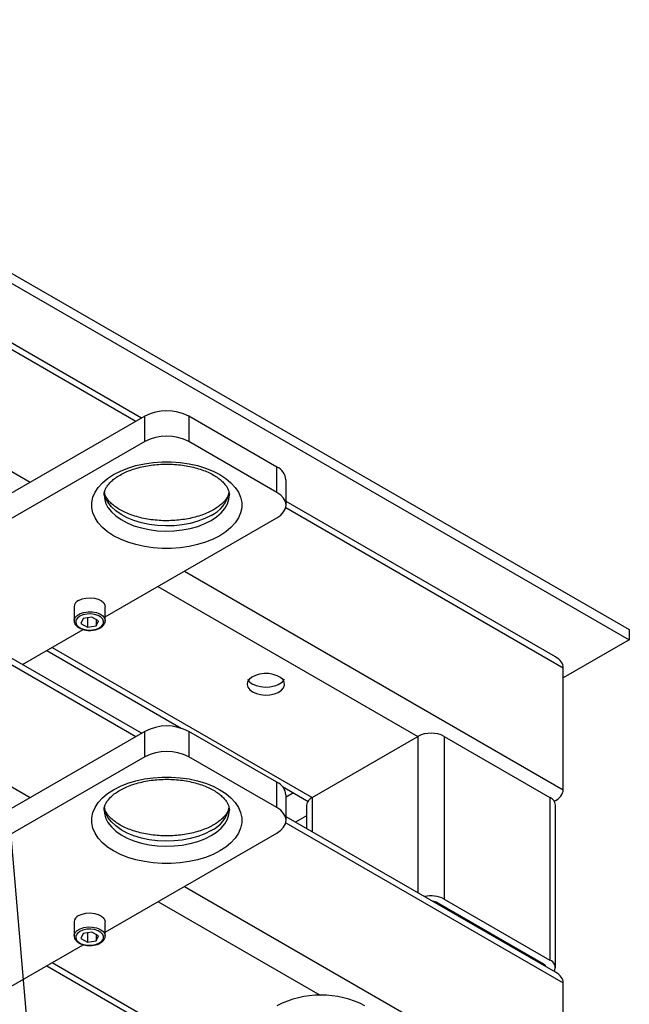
# Model space of a CAD drawing. Header units: millimetres. Extents: x 5 to 415, y 5 to 292.
# Tile 19 of 25: x 250 to 269, y 74 to 105. Entities that reach past the tile are written whole.
import ezdxf

# ---------------------------------------------------------------- set-up
doc = ezdxf.new("R2010")
doc.units = ezdxf.units.MM
doc.layers.add('NOTES', color=6, linetype='Continuous')
doc.layers.add('TRAIT-FORT', color=4, linetype='Continuous', lineweight=25)
doc.dimstyles.new('SLDDIMSTYLE5', dxfattribs={"dimtxt": 0.18, "dimasz": 2, "dimexe": 0, "dimexo": 0.0625, "dimgap": 0, "dimtad": 0, "dimtih": 1, "dimtoh": 1, "dimdec": 0, "dimrnd": 1e-09, "dimzin": 0, "dimdsep": 46, "dimtxsty": 'Standard', "dimsah": 1, "dimcen": 0.09, "dimadec": 0, "dimazin": 0, "dimtfac": 2, "dimtdec": 0, "dimtofl": 0, "dimtmove": 0, "dimatfit": 3, "dimfxl": 1, "dimfrac": 2, "dimtolj": 1, "dimtzin": 0, "dimarcsym": 0})

msp = doc.modelspace()

# ---------------------------------------------------------------- linework, layer by layer
at = {"layer": 'TRAIT-FORT', "lineweight": 25}
for p, q in [((235.356, 105.328), (269.297, 85.734)), ((235.356, 105.002), (269.297, 85.408)), ((253.634, 92.53), (234.648, 103.49)), ((234.648, 103.287), (253.458, 92.428)), ((234.648, 99.368), (250.064, 90.469)), ((253.634, 82.405), (234.648, 93.365)), ((234.648, 93.162), (253.458, 82.303)), ((253.74, 92.591), (244.864, 87.467)), ((253.74, 91.775), (253.74, 92.591)), ((255.155, 92.591), (255.155, 91.775)), ((257.983, 90.958), (255.155, 92.591)), ((253.74, 91.775), (245.572, 87.059)), ((257.983, 90.142), (255.155, 91.775)), ((257.983, 90.142), (257.983, 90.958)), ((258.276, 89.734), (258.276, 90.55)), ((258.276, 89.734), (258.276, 90.55)), ((266.927, 84.856), (258.276, 89.85)), ((258.266, 89.653), (267.175, 84.51)), ((234.648, 89.242), (250.064, 80.344)), ((252.473, 86.144), (257.983, 89.325)), ((255.013, 87.611), (267.175, 80.59)), ((254.165, 87.121), (262.508, 82.305)), ((251.473, 86.468), (251.473, 86.019)), ((252.473, 86.019), (252.473, 86.468)), ((251.768, 86.096), (251.694, 85.935)), ((252.047, 86.139), (251.768, 86.096)), ((251.898, 86.116), (251.898, 85.817)), ((252.251, 86.021), (252.047, 86.139)), ((252.177, 86.064), (252.177, 85.86)), ((249.814, 84.61), (251.768, 85.738)), ((251.694, 85.935), (251.898, 85.817)), ((251.898, 85.817), (252.177, 85.86)), ((252.177, 85.86), (252.251, 86.021)), ((252.473, 86.019), (252.472, 86.01)), ((269.297, 85.734), (269.297, 85.408)), ((269.297, 85.408), (267.175, 84.183)), ((250.771, 85.162), (259.114, 80.345)), ((250.595, 85.06), (254.909, 82.57)), ((267.175, 80.59), (267.175, 84.51)), ((253.74, 82.466), (244.548, 77.159)), ((253.74, 81.65), (253.74, 82.466)), ((255.155, 82.466), (255.155, 81.65)), ((257.983, 80.833), (255.155, 82.466)), ((259.114, 80.345), (262.508, 82.305)), ((262.508, 82.305), (262.508, 77.282)), ((263.357, 82.305), (263.357, 77.079)), ((263.357, 82.305), (266.751, 80.345)), ((253.74, 81.65), (244.548, 76.343)), ((257.983, 80.017), (255.155, 81.65)), ((257.983, 80.017), (257.983, 80.833)), ((258.163, 80.692), (258.939, 80.244)), ((258.514, 80.489), (258.276, 80.351)), ((258.276, 79.609), (258.276, 80.425)), ((258.276, 79.609), (258.276, 80.425)), ((259.114, 80.345), (259.114, 79.241)), ((266.751, 80.345), (266.751, 75.119)), ((258.939, 80.1), (258.939, 79.342)), ((266.889, 80.222), (266.927, 80.244)), ((266.927, 74.874), (266.927, 80.1)), ((266.927, 74.731), (258.276, 79.725)), ((258.939, 79.754), (258.582, 79.548)), ((258.266, 79.528), (267.175, 74.385)), ((252.473, 76.019), (257.983, 79.2)), ((255.013, 77.486), (267.175, 70.465)), ((254.165, 76.996), (259.377, 73.987)), ((263.145, 76.956), (266.539, 74.997)), ((263.145, 76.956), (263.145, 76.914)), ((263.357, 77.079), (266.751, 75.119)), ((251.473, 76.343), (251.473, 75.894)), ((252.473, 75.894), (252.473, 76.343)), ((251.768, 75.971), (251.694, 75.81)), ((252.047, 76.014), (251.768, 75.971)), ((251.898, 75.991), (251.898, 75.692)), ((252.251, 75.896), (252.047, 76.014)), ((252.177, 75.939), (252.177, 75.735)), ((249.291, 74.182), (251.768, 75.612)), ((251.694, 75.81), (251.898, 75.692)), ((251.898, 75.692), (252.177, 75.735)), ((252.177, 75.735), (252.251, 75.896)), ((252.473, 75.894), (252.472, 75.885)), ((250.771, 75.037), (255.579, 72.261)), ((266.539, 74.997), (266.539, 74.955)), ((250.595, 74.935), (255.403, 72.16)), ((267.175, 70.465), (267.175, 74.385))]:
    msp.add_line(p, q, dxfattribs=at)
at = {"layer": 'TRAIT-FORT', "lineweight": 25, "flags": 128}
for points in [[(256.152, 88.75), (255.934, 88.638), (255.694, 88.543), (255.437, 88.465), (255.164, 88.405), (254.882, 88.365), (254.593, 88.345), (254.302, 88.345), (254.013, 88.365), (253.73, 88.405), (253.458, 88.465), (253.201, 88.543), (252.961, 88.638), (252.743, 88.75), (252.55, 88.876), (252.385, 89.014), (252.25, 89.163), (252.147, 89.32), (252.077, 89.483), (252.042, 89.65), (252.042, 89.818), (252.077, 89.984), (252.147, 90.148), (252.25, 90.305), (252.385, 90.453), (252.55, 90.592), (252.743, 90.717), (252.961, 90.829), (253.201, 90.924), (253.458, 91.002), (253.73, 91.062), (254.013, 91.102), (254.302, 91.122), (254.593, 91.122), (254.882, 91.102), (255.164, 91.062), (255.437, 91.002), (255.694, 90.924), (255.934, 90.829), (256.152, 90.717), (256.345, 90.592), (256.51, 90.453), (256.645, 90.305), (256.748, 90.148), (256.818, 89.984), (256.853, 89.818), (256.853, 89.65), (256.818, 89.483), (256.748, 89.32), (256.645, 89.163), (256.51, 89.014), (256.345, 88.876), (256.152, 88.75)], [(256.152, 88.75), (255.934, 88.638), (255.694, 88.543), (255.437, 88.465), (255.164, 88.405), (254.882, 88.365), (254.593, 88.345), (254.302, 88.345), (254.013, 88.365), (253.73, 88.405), (253.458, 88.465), (253.201, 88.543), (252.961, 88.638), (252.743, 88.75), (252.55, 88.876), (252.385, 89.014), (252.25, 89.163), (252.147, 89.32), (252.077, 89.483), (252.042, 89.65), (252.042, 89.818), (252.077, 89.984), (252.147, 90.148), (252.25, 90.305), (252.385, 90.453), (252.55, 90.592), (252.743, 90.717), (252.961, 90.829), (253.201, 90.924), (253.458, 91.002), (253.73, 91.062), (254.013, 91.102), (254.302, 91.122), (254.593, 91.122), (254.882, 91.102), (255.164, 91.062), (255.437, 91.002), (255.694, 90.924), (255.934, 90.829), (256.152, 90.717), (256.345, 90.592), (256.51, 90.453), (256.645, 90.305), (256.748, 90.148), (256.818, 89.984), (256.853, 89.818), (256.853, 89.65), (256.818, 89.483), (256.748, 89.32), (256.645, 89.163), (256.51, 89.014), (256.345, 88.876), (256.152, 88.75)], [(255.869, 89.403), (255.667, 89.301), (255.443, 89.215), (255.201, 89.148), (254.946, 89.099), (254.682, 89.071), (254.414, 89.063), (254.146, 89.076), (253.884, 89.11), (253.632, 89.163), (253.394, 89.235), (253.176, 89.325), (252.979, 89.431), (252.81, 89.551), (252.669, 89.683), (252.56, 89.825), (252.485, 89.973), (252.444, 90.127), (252.44, 90.164)], [(255.869, 89.403), (255.667, 89.301), (255.443, 89.215), (255.201, 89.148), (254.946, 89.099), (254.682, 89.071), (254.414, 89.063), (254.146, 89.076), (253.884, 89.11), (253.632, 89.163), (253.394, 89.235), (253.176, 89.325), (252.979, 89.431), (252.81, 89.551), (252.669, 89.683), (252.56, 89.825), (252.485, 89.973), (252.444, 90.127), (252.44, 90.164)], [(252.437, 90.057), (252.444, 89.963), (252.485, 89.81), (252.56, 89.661), (252.669, 89.52), (252.81, 89.388), (252.979, 89.268), (253.176, 89.162), (253.394, 89.072), (253.632, 89), (253.884, 88.946), (254.146, 88.913), (254.414, 88.9), (254.682, 88.908), (254.946, 88.936), (255.201, 88.985), (255.443, 89.052), (255.667, 89.138), (255.869, 89.24)], [(252.437, 90.057), (252.444, 89.963), (252.485, 89.81), (252.56, 89.661), (252.669, 89.52), (252.81, 89.388), (252.979, 89.268), (253.176, 89.162), (253.394, 89.072), (253.632, 89), (253.884, 88.946), (254.146, 88.913), (254.414, 88.9), (254.682, 88.908), (254.946, 88.936), (255.201, 88.985), (255.443, 89.052), (255.667, 89.138), (255.869, 89.24)], [(255.869, 89.24), (256.045, 89.356), (256.194, 89.486), (256.311, 89.625), (256.395, 89.772), (256.444, 89.925), (256.457, 90.061)], [(255.869, 89.24), (256.045, 89.356), (256.194, 89.486), (256.311, 89.625), (256.395, 89.772), (256.444, 89.925), (256.457, 90.061)], [(257.983, 89.325), (258.107, 89.413), (258.2, 89.513), (258.257, 89.621), (258.276, 89.734), (258.257, 89.846), (258.2, 89.955), (258.107, 90.054), (257.983, 90.142)], [(257.983, 89.325), (258.107, 89.413), (258.2, 89.513), (258.257, 89.621), (258.276, 89.734), (258.257, 89.846), (258.2, 89.955), (258.107, 90.054), (257.983, 90.142)], [(251.619, 86.672), (251.727, 86.72), (251.854, 86.748), (251.99, 86.756), (252.124, 86.743), (252.247, 86.709), (252.349, 86.658), (252.424, 86.592), (252.465, 86.517), (252.473, 86.468)], [(251.473, 86.022), (251.475, 86.048), (251.507, 86.125), (251.574, 86.193), (251.67, 86.249), (251.789, 86.287), (251.921, 86.306), (252.057, 86.303), (252.187, 86.28), (252.301, 86.236), (252.391, 86.177), (252.449, 86.106), (252.472, 86.029), (252.473, 86.019)], [(252.291, 85.794), (252.367, 85.854), (252.412, 85.923), (252.421, 85.997), (252.394, 86.069), (252.333, 86.134), (252.242, 86.186), (252.13, 86.221), (252.005, 86.237), (251.877, 86.232), (251.757, 86.206), (251.654, 86.162), (251.578, 86.103), (251.533, 86.033), (251.524, 85.96), (251.551, 85.887), (251.612, 85.822), (251.703, 85.77), (251.815, 85.735), (251.94, 85.719), (252.068, 85.724), (252.188, 85.75), (252.291, 85.794)], [(257.205, 83.733), (257.324, 83.68), (257.462, 83.646), (257.611, 83.632), (257.76, 83.64), (257.902, 83.67), (258.026, 83.718), (258.126, 83.784), (258.194, 83.861), (258.227, 83.946), (258.222, 84.032), (258.18, 84.116), (258.103, 84.191), (257.997, 84.252), (257.868, 84.296), (257.723, 84.32), (257.573, 84.323), (257.426, 84.304), (257.292, 84.265), (257.179, 84.207), (257.095, 84.135), (257.044, 84.054), (257.03, 83.967), (257.053, 83.882), (257.113, 83.802), (257.205, 83.733)], [(258.213, 84.143), (258.194, 84.106), (258.126, 84.028), (258.026, 83.963), (257.902, 83.915), (257.76, 83.885), (257.611, 83.877), (257.462, 83.891), (257.324, 83.925), (257.205, 83.978)], [(256.152, 78.625), (255.934, 78.513), (255.694, 78.418), (255.437, 78.34), (255.164, 78.28), (254.882, 78.24), (254.593, 78.22), (254.302, 78.22), (254.013, 78.24), (253.73, 78.28), (253.458, 78.34), (253.201, 78.418), (252.961, 78.513), (252.743, 78.625), (252.55, 78.75), (252.385, 78.889), (252.25, 79.038), (252.147, 79.195), (252.077, 79.358), (252.042, 79.525), (252.042, 79.693), (252.077, 79.859), (252.147, 80.022), (252.25, 80.179), (252.385, 80.328), (252.55, 80.467), (252.743, 80.592), (252.961, 80.704), (253.201, 80.799), (253.458, 80.877), (253.73, 80.937), (254.013, 80.977), (254.302, 80.997), (254.593, 80.997), (254.882, 80.977), (255.164, 80.937), (255.437, 80.877), (255.694, 80.799), (255.934, 80.704), (256.152, 80.592), (256.345, 80.467), (256.51, 80.328), (256.645, 80.179), (256.748, 80.022), (256.818, 79.859), (256.853, 79.693), (256.853, 79.525), (256.818, 79.358), (256.748, 79.195), (256.645, 79.038), (256.51, 78.889), (256.345, 78.75), (256.152, 78.625)], [(256.152, 78.625), (255.934, 78.513), (255.694, 78.418), (255.437, 78.34), (255.164, 78.28), (254.882, 78.24), (254.593, 78.22), (254.302, 78.22), (254.013, 78.24), (253.73, 78.28), (253.458, 78.34), (253.201, 78.418), (252.961, 78.513), (252.743, 78.625), (252.55, 78.75), (252.385, 78.889), (252.25, 79.038), (252.147, 79.195), (252.077, 79.358), (252.042, 79.525), (252.042, 79.693), (252.077, 79.859), (252.147, 80.022), (252.25, 80.179), (252.385, 80.328), (252.55, 80.467), (252.743, 80.592), (252.961, 80.704), (253.201, 80.799), (253.458, 80.877), (253.73, 80.937), (254.013, 80.977), (254.302, 80.997), (254.593, 80.997), (254.882, 80.977), (255.164, 80.937), (255.437, 80.877), (255.694, 80.799), (255.934, 80.704), (256.152, 80.592), (256.345, 80.467), (256.51, 80.328), (256.645, 80.179), (256.748, 80.022), (256.818, 79.859), (256.853, 79.693), (256.853, 79.525), (256.818, 79.358), (256.748, 79.195), (256.645, 79.038), (256.51, 78.889), (256.345, 78.75), (256.152, 78.625)], [(255.869, 79.278), (255.667, 79.176), (255.443, 79.09), (255.201, 79.023), (254.946, 78.974), (254.682, 78.946), (254.414, 78.938), (254.146, 78.951), (253.884, 78.985), (253.632, 79.038), (253.394, 79.11), (253.176, 79.2), (252.979, 79.306), (252.81, 79.426), (252.669, 79.558), (252.56, 79.7), (252.485, 79.848), (252.444, 80.002), (252.44, 80.039)], [(255.869, 79.278), (255.667, 79.176), (255.443, 79.09), (255.201, 79.023), (254.946, 78.974), (254.682, 78.946), (254.414, 78.938), (254.146, 78.951), (253.884, 78.985), (253.632, 79.038), (253.394, 79.11), (253.176, 79.2), (252.979, 79.306), (252.81, 79.426), (252.669, 79.558), (252.56, 79.7), (252.485, 79.848), (252.444, 80.002), (252.44, 80.039)], [(252.437, 79.932), (252.444, 79.838), (252.485, 79.685), (252.56, 79.536), (252.669, 79.395), (252.81, 79.263), (252.979, 79.143), (253.176, 79.037), (253.394, 78.947), (253.632, 78.875), (253.884, 78.821), (254.146, 78.788), (254.414, 78.775), (254.682, 78.783), (254.946, 78.811), (255.201, 78.859), (255.443, 78.927), (255.667, 79.013), (255.869, 79.115)], [(252.437, 79.932), (252.444, 79.838), (252.485, 79.685), (252.56, 79.536), (252.669, 79.395), (252.81, 79.263), (252.979, 79.143), (253.176, 79.037), (253.394, 78.947), (253.632, 78.875), (253.884, 78.821), (254.146, 78.788), (254.414, 78.775), (254.682, 78.783), (254.946, 78.811), (255.201, 78.859), (255.443, 78.927), (255.667, 79.013), (255.869, 79.115)], [(255.869, 79.115), (256.045, 79.231), (256.194, 79.361), (256.311, 79.5), (256.395, 79.647), (256.444, 79.8), (256.457, 79.936)], [(255.869, 79.115), (256.045, 79.231), (256.194, 79.361), (256.311, 79.5), (256.395, 79.647), (256.444, 79.8), (256.457, 79.936)], [(257.983, 79.2), (258.107, 79.288), (258.2, 79.388), (258.257, 79.496), (258.276, 79.609), (258.257, 79.721), (258.2, 79.829), (258.107, 79.929), (257.983, 80.017)], [(257.983, 79.2), (258.107, 79.288), (258.2, 79.388), (258.257, 79.496), (258.276, 79.609), (258.257, 79.721), (258.2, 79.829), (258.107, 79.929), (257.983, 80.017)], [(251.619, 76.547), (251.727, 76.594), (251.854, 76.623), (251.99, 76.631), (252.124, 76.618), (252.247, 76.584), (252.349, 76.533), (252.424, 76.467), (252.465, 76.392), (252.473, 76.343)], [(251.473, 75.897), (251.475, 75.923), (251.507, 76), (251.574, 76.068), (251.67, 76.124), (251.789, 76.162), (251.921, 76.181), (252.057, 76.178), (252.187, 76.154), (252.301, 76.111), (252.391, 76.052), (252.449, 75.981), (252.472, 75.904), (252.473, 75.894)], [(252.291, 75.669), (252.367, 75.728), (252.412, 75.798), (252.421, 75.871), (252.394, 75.944), (252.333, 76.009), (252.242, 76.061), (252.13, 76.096), (252.005, 76.112), (251.877, 76.107), (251.757, 76.081), (251.654, 76.037), (251.578, 75.977), (251.533, 75.908), (251.524, 75.834), (251.551, 75.762), (251.612, 75.697), (251.703, 75.645), (251.815, 75.61), (251.94, 75.594), (252.068, 75.599), (252.188, 75.625), (252.291, 75.669)]]:
    msp.add_lwpolyline(points, dxfattribs=at)
at = {"layer": 'TRAIT-FORT', "lineweight": 25}
for centre, radius, start, end in [((254.447, 91.226), 1.537, 62.6097, 117.3903), ((254.447, 90.41), 1.537, 62.6097, 117.3903), ((257.775, 90.5), 0.503, 5.6948, 65.6253), ((255.428, 90.351), 1.045, 294.926, 348.4857), ((251.721, 86.445), 0.249, 114.0627, 174.6172), ((257.356, 84.284), 0.341, 204.4848, 243.7025), ((254.447, 81.101), 1.537, 62.6097, 117.3903), ((262.933, 81.486), 0.922, 62.6097, 117.3903), ((254.447, 80.285), 1.537, 62.6097, 117.3903), ((257.775, 80.375), 0.503, 5.6948, 65.6253), ((259.239, 80.07), 0.302, 114.3747, 174.3052), ((266.627, 80.07), 0.302, 5.6948, 65.6253), ((255.428, 80.226), 1.045, 294.926, 348.4857), ((262.931, 76.254), 0.928, 62.7009, 103.0303), ((262.948, 76.591), 0.415, 61.6665, 84.2547), ((251.721, 76.32), 0.249, 114.0627, 174.6172), ((266.467, 74.848), 0.166, 21.0357, 64.1705), ((266.661, 74.877), 0.259, 331.4509, 69.7195), ((259.397, 70.933), 3.062, 62.4914, 117.5086)]:
    msp.add_arc(centre, radius, start, end, dxfattribs=at)
for centre, start_param, end_param in [((266.327, 84.51), 0, 0.785479), ((266.327, 84.51), 0, 0.785479), ((266.327, 80.59), 5.437232, 6.283185), ((266.327, 80.59), 5.436098, 6.283185), ((259.539, 80.59), 3.927072, 3.992871), ((259.539, 80.59), 3.927072, 3.991967), ((266.327, 74.385), 0, 0.785479), ((266.327, 74.385), 0, 0.785479)]:
    msp.add_ellipse(centre, major_axis=(0.849, 0), ratio=0.577382, start_param=start_param, end_param=end_param, dxfattribs=at)
for points, knots in [([(252.441, 90.058), (252.44, 90.074), (252.438, 90.121), (252.458, 90.199), (252.502, 90.296), (252.571, 90.397), (252.667, 90.501), (252.794, 90.605), (252.945, 90.702), (253.121, 90.792), (253.317, 90.871), (253.533, 90.938), (253.764, 90.991), (254.006, 91.028), (254.256, 91.049), (254.51, 91.054), (254.763, 91.041), (255.01, 91.012), (255.248, 90.966), (255.473, 90.906), (255.68, 90.832), (255.866, 90.747), (256.029, 90.654), (256.166, 90.554), (256.277, 90.452), (256.359, 90.35), (256.417, 90.252), (256.448, 90.156), (256.461, 90.095), (256.457, 90.062), (256.457, 90.061)], [0, 0, 0, 0, 0.021319, 0.063049, 0.10074, 0.136509, 0.17455, 0.21163, 0.248434, 0.285247, 0.322216, 0.359397, 0.396785, 0.434348, 0.472036, 0.509798, 0.547578, 0.585308, 0.622927, 0.66038, 0.697617, 0.734598, 0.771307, 0.80778, 0.844151, 0.880623, 0.917692, 0.956331, 0.998296, 1, 1, 1, 1]), ([(252.441, 90.058), (252.44, 90.074), (252.438, 90.121), (252.458, 90.199), (252.502, 90.296), (252.571, 90.397), (252.667, 90.501), (252.794, 90.605), (252.945, 90.702), (253.121, 90.792), (253.317, 90.871), (253.533, 90.938), (253.764, 90.991), (254.006, 91.028), (254.256, 91.049), (254.51, 91.054), (254.763, 91.041), (255.01, 91.012), (255.248, 90.966), (255.473, 90.906), (255.68, 90.832), (255.866, 90.747), (256.029, 90.654), (256.166, 90.554), (256.277, 90.452), (256.359, 90.35), (256.417, 90.252), (256.448, 90.156), (256.461, 90.095), (256.457, 90.062), (256.457, 90.061)], [0, 0, 0, 0, 0.021319, 0.063049, 0.10074, 0.136509, 0.17455, 0.21163, 0.248434, 0.285247, 0.322216, 0.359397, 0.396785, 0.434348, 0.472036, 0.509798, 0.547578, 0.585308, 0.622927, 0.66038, 0.697617, 0.734598, 0.771307, 0.80778, 0.844151, 0.880623, 0.917692, 0.956331, 0.998296, 1, 1, 1, 1]), ([(256.447, 90.144), (256.446, 90.136), (256.443, 90.098), (256.413, 90.027), (256.355, 89.927), (256.268, 89.822), (256.151, 89.717), (256.04, 89.639), (255.942, 89.58), (255.838, 89.523), (255.681, 89.452), (255.475, 89.379), (255.252, 89.318), (255.015, 89.273), (254.768, 89.243), (254.516, 89.23), (254.262, 89.234), (254.011, 89.255), (253.768, 89.292), (253.536, 89.345), (253.319, 89.412), (253.122, 89.491), (252.946, 89.581), (252.796, 89.678), (252.672, 89.779), (252.575, 89.881), (252.505, 89.982), (252.463, 90.069), (252.453, 90.119), (252.448, 90.141)], [0, 0, 0, 0, 0.011901, 0.053876, 0.093071, 0.13481, 0.175027, 0.214716, 0.227869, 0.248537, 0.288245, 0.32817, 0.368326, 0.408691, 0.449219, 0.489856, 0.530544, 0.571218, 0.611803, 0.65224, 0.692471, 0.732447, 0.772133, 0.811537, 0.850738, 0.889924, 0.929425, 0.969995, 1, 1, 1, 1]), ([(256.447, 90.141), (256.446, 90.134), (256.442, 90.097), (256.413, 90.027), (256.355, 89.927), (256.268, 89.822), (256.151, 89.717), (256.04, 89.639), (255.942, 89.58), (255.838, 89.523), (255.681, 89.452), (255.475, 89.379), (255.252, 89.318), (255.015, 89.273), (254.768, 89.243), (254.516, 89.23), (254.262, 89.234), (254.011, 89.255), (253.768, 89.292), (253.536, 89.345), (253.319, 89.412), (253.122, 89.491), (252.946, 89.581), (252.796, 89.678), (252.672, 89.779), (252.575, 89.881), (252.505, 89.982), (252.463, 90.069), (252.453, 90.119), (252.448, 90.141)], [0, 0, 0, 0, 0.010151, 0.052201, 0.091465, 0.133277, 0.173566, 0.213325, 0.226502, 0.247206, 0.286985, 0.32698, 0.367207, 0.407644, 0.448244, 0.488953, 0.529712, 0.570458, 0.611116, 0.651624, 0.691927, 0.731973, 0.77173, 0.811203, 0.850474, 0.889729, 0.9293, 0.969942, 1, 1, 1, 1]), ([(251.474, 86.023), (251.476, 85.998), (251.479, 85.947), (251.522, 85.877), (251.589, 85.813), (251.681, 85.762), (251.793, 85.726), (251.916, 85.708), (252.028, 85.707), (252.093, 85.72), (252.118, 85.725)], [0, 0, 0, 0, 0.114849, 0.240022, 0.369108, 0.503851, 0.640805, 0.777518, 0.914018, 1, 1, 1, 1]), ([(252.118, 85.725), (252.133, 85.727), (252.19, 85.735), (252.256, 85.76), (252.302, 85.784), (252.316, 85.792)], [0, 0, 0, 0, 0.204394, 0.757638, 1, 1, 1, 1]), ([(252.316, 85.792), (252.332, 85.802), (252.378, 85.831), (252.431, 85.887), (252.468, 85.952), (252.468, 85.993), (252.468, 86.008)], [0, 0, 0, 0, 0.1803601, 0.5238444, 0.8259905, 1, 1, 1, 1]), ([(252.441, 79.933), (252.44, 79.949), (252.438, 79.996), (252.458, 80.074), (252.502, 80.171), (252.571, 80.272), (252.667, 80.376), (252.794, 80.48), (252.945, 80.577), (253.121, 80.667), (253.317, 80.746), (253.533, 80.813), (253.764, 80.866), (254.006, 80.903), (254.256, 80.924), (254.51, 80.929), (254.763, 80.916), (255.01, 80.887), (255.248, 80.841), (255.473, 80.781), (255.68, 80.707), (255.866, 80.622), (256.029, 80.529), (256.166, 80.429), (256.277, 80.327), (256.359, 80.225), (256.417, 80.127), (256.448, 80.031), (256.461, 79.97), (256.457, 79.937), (256.457, 79.935)], [0, 0, 0, 0, 0.021319, 0.063049, 0.10074, 0.136509, 0.17455, 0.21163, 0.248434, 0.285247, 0.322216, 0.359397, 0.396785, 0.434348, 0.472036, 0.509798, 0.547578, 0.585308, 0.622927, 0.66038, 0.697617, 0.734598, 0.771307, 0.80778, 0.844151, 0.880623, 0.917692, 0.956331, 0.998296, 1, 1, 1, 1]), ([(252.441, 79.933), (252.44, 79.949), (252.438, 79.996), (252.458, 80.074), (252.502, 80.171), (252.571, 80.272), (252.667, 80.376), (252.794, 80.48), (252.945, 80.577), (253.121, 80.667), (253.317, 80.746), (253.533, 80.813), (253.764, 80.866), (254.006, 80.903), (254.256, 80.924), (254.51, 80.929), (254.763, 80.916), (255.01, 80.887), (255.248, 80.841), (255.473, 80.781), (255.68, 80.707), (255.866, 80.622), (256.029, 80.529), (256.166, 80.429), (256.277, 80.327), (256.359, 80.225), (256.417, 80.127), (256.448, 80.031), (256.461, 79.97), (256.457, 79.937), (256.457, 79.935)], [0, 0, 0, 0, 0.021319, 0.063049, 0.10074, 0.136509, 0.17455, 0.21163, 0.248434, 0.285247, 0.322216, 0.359397, 0.396785, 0.434348, 0.472036, 0.509798, 0.547578, 0.585308, 0.622927, 0.66038, 0.697617, 0.734598, 0.771307, 0.80778, 0.844151, 0.880623, 0.917692, 0.956331, 0.998296, 1, 1, 1, 1]), ([(256.447, 80.019), (256.446, 80.011), (256.443, 79.973), (256.413, 79.902), (256.355, 79.802), (256.268, 79.697), (256.151, 79.592), (256.04, 79.514), (255.942, 79.455), (255.838, 79.398), (255.681, 79.327), (255.475, 79.254), (255.252, 79.193), (255.015, 79.148), (254.768, 79.118), (254.516, 79.105), (254.262, 79.109), (254.011, 79.13), (253.768, 79.167), (253.536, 79.22), (253.319, 79.287), (253.122, 79.366), (252.946, 79.456), (252.796, 79.553), (252.672, 79.654), (252.575, 79.756), (252.505, 79.857), (252.463, 79.944), (252.453, 79.994), (252.448, 80.016)], [0, 0, 0, 0, 0.0119014, 0.0538764, 0.093071, 0.1348096, 0.1750269, 0.2147159, 0.2278693, 0.2485366, 0.2882455, 0.3281699, 0.3683261, 0.4086909, 0.4492191, 0.4898561, 0.5305437, 0.5712177, 0.611803, 0.6522401, 0.6924714, 0.7324467, 0.7721334, 0.8115369, 0.8507384, 0.8899241, 0.9294247, 0.9699954, 1, 1, 1, 1]), ([(256.447, 80.016), (256.446, 80.009), (256.442, 79.972), (256.413, 79.902), (256.355, 79.802), (256.268, 79.697), (256.151, 79.592), (256.04, 79.514), (255.942, 79.455), (255.838, 79.398), (255.681, 79.327), (255.475, 79.254), (255.252, 79.193), (255.015, 79.148), (254.768, 79.118), (254.516, 79.105), (254.262, 79.109), (254.011, 79.13), (253.768, 79.167), (253.536, 79.22), (253.319, 79.287), (253.122, 79.366), (252.946, 79.456), (252.796, 79.553), (252.672, 79.654), (252.575, 79.756), (252.505, 79.857), (252.463, 79.944), (252.453, 79.994), (252.448, 80.016)], [0, 0, 0, 0, 0.0101514, 0.0522008, 0.0914648, 0.1332773, 0.1735658, 0.2133251, 0.2265018, 0.2472058, 0.2869849, 0.32698, 0.3672074, 0.4076437, 0.4482437, 0.4889526, 0.5297122, 0.5704583, 0.6111155, 0.6516242, 0.6919267, 0.7319729, 0.7717298, 0.8112031, 0.8504741, 0.8897291, 0.9292997, 0.9699422, 1, 1, 1, 1]), ([(251.474, 75.897), (251.476, 75.873), (251.479, 75.822), (251.522, 75.751), (251.589, 75.688), (251.681, 75.637), (251.793, 75.601), (251.916, 75.583), (252.028, 75.582), (252.093, 75.595), (252.118, 75.599)], [0, 0, 0, 0, 0.114849, 0.240022, 0.369108, 0.503851, 0.640805, 0.777518, 0.914018, 1, 1, 1, 1]), ([(252.118, 75.599), (252.133, 75.602), (252.19, 75.61), (252.256, 75.635), (252.302, 75.659), (252.316, 75.667)], [0, 0, 0, 0, 0.204394, 0.757638, 1, 1, 1, 1]), ([(252.316, 75.667), (252.332, 75.677), (252.378, 75.705), (252.431, 75.762), (252.468, 75.827), (252.468, 75.868), (252.468, 75.883)], [0, 0, 0, 0, 0.18036, 0.523844, 0.825991, 1, 1, 1, 1])]:
    msp.add_open_spline(points, degree=3, knots=knots, dxfattribs=at)

# ---------------------------------------------------------------- leaders
at = {"layer": 'NOTES'}
for points in [[(248.666, 88.135), (253.224, 34.925)], [(245.593, 76.182), (253.224, 34.925)]]:
    msp.add_leader(points, dimstyle='SLDDIMSTYLE5', dxfattribs=at)

doc.saveas('drawing.dxf')
